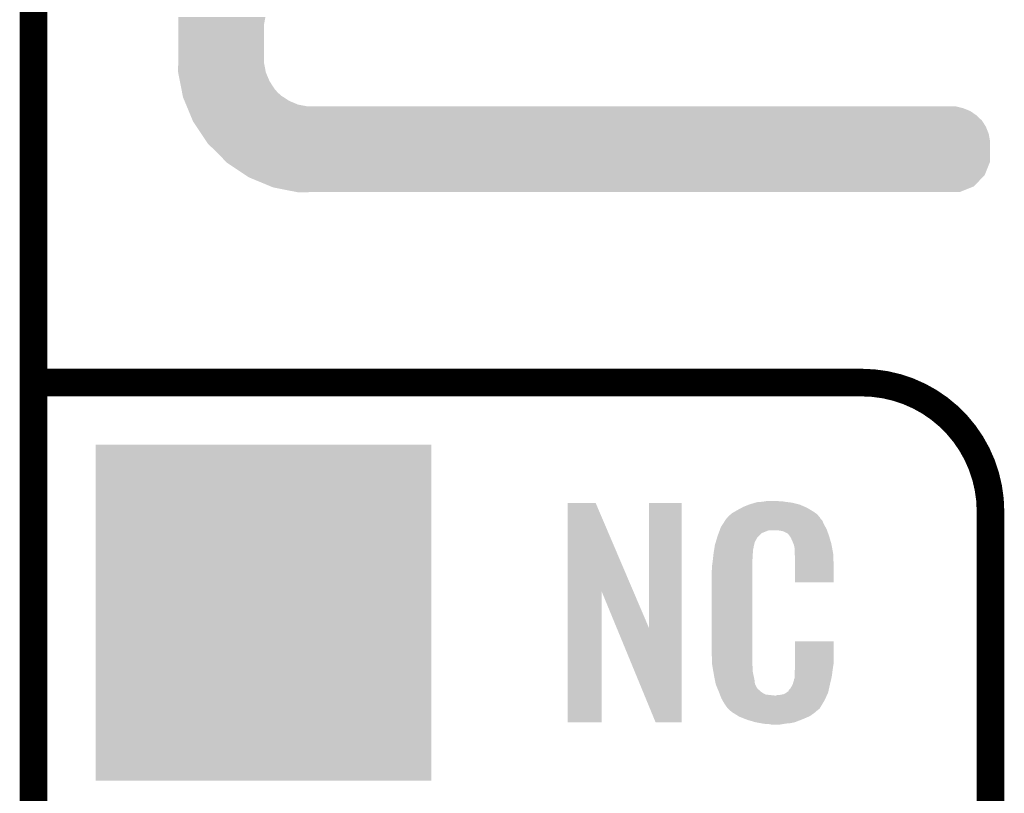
# Model space of a CAD drawing. Extents: x -1.3 to 24.2, y -3.9 to 39.2.
# Tile 8 of 43: x -1.3 to 4.1, y 16.8 to 21.1. Entities that reach past the tile are written whole.
import ezdxf

# ---------------------------------------------------------------- set-up
doc = ezdxf.new("R2010")
doc.units = 0
doc.layers.get('0').update_dxf_attribs({"linetype": 'CONTINUOUS'})
for name, color, linetype in [('BOOST_10_CLICK_V101_GKO', 5, 'CONTINUOUS'), ('BOOST_10_CLICK_V101_GTO', 14, 'CONTINUOUS'), ('BOOST_10_CLICK_V101_GTS', 12, 'CONTINUOUS')]:
    doc.layers.add(name, color=color, linetype=linetype)

# ---------------------------------------------------------------- blocks, each defined once
blk = doc.blocks.new('SQUARE_43')
blk.add_solid([(0.9271, 0.9271), (0.9271, -0.9271), (-0.9271, 0.9271), (-0.9271, -0.9271)])

msp = doc.modelspace()

# ---------------------------------------------------------------- linework, layer by layer
at = {"layer": 'BOOST_10_CLICK_V101_GKO', "const_width": 0.1524}
msp.add_lwpolyline([(-1.27, -3.81), (-1.27, 36.83)], dxfattribs=at)
at = {"layer": 'BOOST_10_CLICK_V101_GTO', "const_width": 0.1524}
for points in [[(-1.27, 19.05), (3.302, 19.05)], [(4.0132, -0.5588), (4.0132, 18.3388)]]:
    msp.add_lwpolyline(points, dxfattribs=at)
msp.add_lwpolyline([(4.0132, 18.3388, 0.4142136), (3.302, 19.05)], format="xyb", dxfattribs=at)
at = {"layer": 'BOOST_10_CLICK_V101_GTO'}
for points in [[(-0.4699, 21.026118), (-0.4699, 21.066758), (0.00254, 21.026118), (0.01016, 21.066758)], [(-0.4699, 20.8407), (-0.4699, 21.026118), (0.00254, 20.8407), (0.00254, 21.026118)], [(-0.470776, 20.815298), (-0.4699, 20.8407), (0.00254, 20.815298), (0.00254, 20.8407)], [(-0.47244, 20.767042), (-0.470776, 20.815298), (0.011734, 20.767042), (0.00254, 20.815298)], [(-0.47144, 20.761958), (-0.47244, 20.767042), (0.012702, 20.761958), (0.011734, 20.767042)], [(-0.461962, 20.7137), (-0.47144, 20.761958), (0.033022, 20.7137), (0.012702, 20.761958)], [(-0.453478, 20.670518), (-0.461962, 20.7137), (0.06096, 20.670518), (0.033022, 20.7137)], [(-0.449488, 20.650198), (-0.453478, 20.670518), (0.07874, 20.650198), (0.06096, 20.670518)], [(-0.445996, 20.63242), (-0.449488, 20.650198), (0.099062, 20.63242), (0.07874, 20.650198)], [(-0.4445, 20.624802), (-0.445996, 20.63242), (0.110836, 20.624802), (0.099062, 20.63242)], [(-0.436064, 20.60448), (-0.4445, 20.624802), (0.142238, 20.60448), (0.110836, 20.624802)], [(-0.42763, 20.58416), (-0.436064, 20.60448), (0.190502, 20.58416), (0.142238, 20.60448)], [(-0.423412, 20.574), (-0.42763, 20.58416), (0.243842, 20.574), (0.190502, 20.58416)], [(-0.419194, 20.563838), (-0.423412, 20.574), (3.863342, 20.563838), (3.822702, 20.574)], [(-0.412868, 20.548598), (-0.419194, 20.563838), (3.901442, 20.548598), (3.863342, 20.563838)], [(-0.40338, 20.525738), (-0.412868, 20.548598), (3.934462, 20.525738), (3.901442, 20.548598)], [(-0.397054, 20.5105), (-0.40338, 20.525738), (3.9497, 20.5105), (3.934462, 20.525738)], [(-0.391782, 20.497796), (-0.397054, 20.5105), (3.96494, 20.497796), (3.9497, 20.5105)], [(-0.38862, 20.490178), (-0.391782, 20.497796), (3.96984, 20.490178), (3.96494, 20.497796)], [(-0.369994, 20.462242), (-0.38862, 20.490178), (3.9878, 20.462242), (3.96984, 20.490178)], [(-0.344592, 20.424138), (-0.369994, 20.462242), (4.00304, 20.424138), (3.9878, 20.462242)], [(-0.317498, 20.383498), (-0.344592, 20.424138), (4.01066, 20.383498), (4.00304, 20.424138)], [(-0.30734, 20.36826), (-0.317498, 20.383498), (4.010658, 20.36826), (4.01066, 20.383498)], [(-0.254, 20.31746), (-0.30734, 20.36826), (4.010658, 20.31746), (4.010658, 20.36826)], [(-0.208034, 20.269196), (-0.254, 20.31746), (4.010658, 20.269196), (4.010658, 20.31746)], [(-0.203202, 20.264122), (-0.208034, 20.269196), (4.008628, 20.264122), (4.010658, 20.269196)], [(-0.096522, 20.193002), (-0.203202, 20.264122), (3.980176, 20.193002), (4.008628, 20.264122)], [(-0.081282, 20.182842), (-0.096522, 20.193002), (3.970016, 20.182842), (3.980176, 20.193002)], [(0.041106, 20.13204), (-0.081282, 20.182842), (3.919216, 20.13204), (3.970016, 20.182842)], [(0.053338, 20.126962), (0.041106, 20.13204), (3.90652, 20.126962), (3.919216, 20.13204)], [(0.18265, 20.10156), (0.053338, 20.126962), (3.843016, 20.10156), (3.90652, 20.126962)], [(0.195578, 20.09902), (0.18265, 20.10156), (0.195578, 20.09902), (0.26924, 20.10156)], [(1.678954, 17.896718), (1.678962, 18.384504), (2.041948, 17.896718), (1.833884, 18.384504)], [(1.678962, 18.384504), (1.678964, 18.38452), (1.833884, 18.384504), (1.678964, 18.38452)], [(2.12852, 17.693758), (2.128542, 18.384496), (2.308846, 17.693758), (2.30886, 18.384496)], [(2.128542, 18.384496), (2.128544, 18.38452), (2.30886, 18.384496), (2.128544, 18.38452)], [(2.64922, 18.3642), (2.674618, 18.37436), (2.98813, 18.3642), (2.964908, 18.37436)], [(2.674618, 18.37436), (2.682238, 18.3769), (2.964908, 18.37436), (2.959102, 18.3769)], [(2.682238, 18.3769), (2.69748, 18.38198), (2.959102, 18.3769), (2.938782, 18.38198)], [(2.69748, 18.38198), (2.714414, 18.38706), (2.938782, 18.38198), (2.91846, 18.38706)], [(2.714414, 18.38706), (2.722882, 18.3896), (2.91846, 18.38706), (2.89814, 18.3896)], [(2.722882, 18.3896), (2.75336, 18.39214), (2.89814, 18.3896), (2.87782, 18.39214)], [(2.75336, 18.39214), (2.7686, 18.39468), (2.87782, 18.39214), (2.862582, 18.39468)], [(2.7686, 18.39468), (2.783842, 18.39722), (2.847342, 18.39468), (2.834642, 18.39722)], [(2.5654, 18.310862), (2.579912, 18.32356), (3.066504, 18.310862), (3.055622, 18.32356)], [(2.579912, 18.32356), (2.585722, 18.328642), (3.055622, 18.32356), (3.048508, 18.328642)], [(2.585722, 18.328642), (2.598784, 18.336262), (3.048508, 18.328642), (3.03784, 18.336262)], [(2.598784, 18.336262), (2.6162, 18.34642), (3.03784, 18.336262), (3.02091, 18.34642)], [(2.6162, 18.34642), (2.639784, 18.35912), (3.02091, 18.34642), (2.99974, 18.35912)], [(2.639784, 18.35912), (2.64922, 18.3642), (2.99974, 18.35912), (2.98813, 18.3642)], [(2.524762, 18.252442), (2.53462, 18.26768), (3.102032, 18.252442), (3.09372, 18.26768)], [(2.53462, 18.26768), (2.549408, 18.290536), (3.09372, 18.26768), (3.083562, 18.290536)], [(2.549408, 18.290536), (2.5527, 18.295622), (3.083562, 18.290536), (3.07848, 18.295622)], [(2.5527, 18.295622), (2.552724, 18.29816), (3.07848, 18.295622), (3.075944, 18.29816)], [(2.552724, 18.29816), (2.555246, 18.298168), (3.075944, 18.29816), (3.075936, 18.298168)], [(2.555246, 18.298168), (2.557272, 18.300702), (3.075936, 18.298168), (3.073402, 18.300702)], [(2.557272, 18.300702), (2.56133, 18.305776), (3.073402, 18.300702), (3.070862, 18.305776)], [(2.56133, 18.305776), (2.5654, 18.310862), (3.070862, 18.305776), (3.066504, 18.310862)], [(2.506978, 18.20418), (2.512592, 18.219416), (2.735582, 18.20418), (2.750822, 18.219416)], [(2.512592, 18.219416), (2.518208, 18.234658), (2.750822, 18.219416), (2.788916, 18.234658)], [(2.518208, 18.23466), (2.52008, 18.239738), (3.110774, 18.23466), (3.10896, 18.239738)], [(2.518208, 18.234658), (2.518208, 18.23466), (2.788916, 18.234658), (2.837178, 18.23466)], [(2.52008, 18.239738), (2.524762, 18.252442), (3.10896, 18.239738), (3.102032, 18.252442)], [(2.85496, 18.23212), (2.837178, 18.23466), (3.111682, 18.23212), (3.110774, 18.23466)], [(2.867658, 18.22958), (2.85496, 18.23212), (3.112588, 18.22958), (3.111682, 18.23212)], [(2.893056, 18.216882), (2.867658, 18.22958), (3.117124, 18.216882), (3.112588, 18.22958)], [(2.898138, 18.211802), (2.893056, 18.216882), (3.118938, 18.211802), (3.117124, 18.216882)], [(2.903584, 18.20418), (2.898138, 18.211802), (3.121658, 18.20418), (3.118938, 18.211802)], [(2.49174, 18.153382), (2.497072, 18.171158), (2.70787, 18.153382), (2.712718, 18.171158)], [(2.497072, 18.171158), (2.503928, 18.194018), (2.712718, 18.171158), (2.725418, 18.194018)], [(2.503928, 18.194018), (2.506978, 18.20418), (2.725418, 18.194018), (2.735582, 18.20418)], [(2.910838, 18.194022), (2.903584, 18.20418), (3.124648, 18.194022), (3.121658, 18.20418)], [(2.921, 18.17116), (2.910838, 18.194022), (3.131372, 18.17116), (3.124648, 18.194022)], [(2.925064, 18.161002), (2.921, 18.17116), (3.13436, 18.161002), (3.131372, 18.17116)], [(2.92608, 18.15846), (2.925064, 18.161002), (3.134846, 18.15846), (3.13436, 18.161002)], [(2.928618, 18.153384), (2.92608, 18.15846), (3.135812, 18.153384), (3.134846, 18.15846)], [(2.48158, 18.08226), (2.483836, 18.102578), (2.70002, 18.08226), (2.70002, 18.102578)], [(2.483836, 18.102578), (2.48412, 18.10512), (2.70002, 18.102578), (2.700528, 18.10512)], [(2.48412, 18.10512), (2.485722, 18.115278), (2.700528, 18.10512), (2.70256, 18.115278)], [(2.485722, 18.115278), (2.487728, 18.127978), (2.70256, 18.115278), (2.70256, 18.127978)], [(2.487728, 18.127978), (2.489332, 18.138138), (2.70256, 18.127978), (2.7051, 18.138138)], [(2.489332, 18.138138), (2.490134, 18.143218), (2.7051, 18.138138), (2.7051, 18.143218)], [(2.490134, 18.143218), (2.49174, 18.153382), (2.7051, 18.143218), (2.70787, 18.153382)], [(2.92862, 18.150842), (2.928618, 18.153384), (3.136296, 18.150842), (3.135812, 18.153384)], [(2.93116, 18.138142), (2.92862, 18.150842), (3.138714, 18.138142), (3.136296, 18.150842)], [(2.93116, 18.120358), (2.93116, 18.138142), (3.142102, 18.120358), (3.138714, 18.138142)], [(2.932138, 18.107658), (2.93116, 18.120358), (3.14452, 18.107658), (3.142102, 18.120358)], [(2.9337, 18.08734), (2.932138, 18.107658), (3.145404, 18.08734), (3.14452, 18.107658)], [(2.4765, 18.04162), (2.47904, 18.0594), (2.69748, 18.04162), (2.69748, 18.0594)], [(2.47904, 18.0594), (2.479322, 18.061938), (2.69748, 18.0594), (2.69748, 18.061938)], [(2.479322, 18.061938), (2.48158, 18.08226), (2.69748, 18.061938), (2.70002, 18.08226)], [(2.9337, 18.04924), (2.9337, 18.08734), (3.14706, 18.04924), (3.145404, 18.08734)], [(2.9337, 17.947664), (2.9337, 18.04924), (3.147036, 17.947664), (3.14706, 18.04924)], [(2.47396, 18.011142), (2.4765, 18.023842), (2.69748, 18.011142), (2.69748, 18.023842)], [(2.47396, 17.56156), (2.47396, 18.011142), (2.69748, 17.56156), (2.69748, 18.011142)], [(2.4765, 18.023842), (2.4765, 18.04162), (2.69748, 18.023842), (2.69748, 18.04162)], [(3.147036, 17.94764), (2.9337, 17.947664), (3.147036, 17.94764), (3.147036, 17.947664)], [(1.67894, 17.175504), (1.678954, 17.896718), (1.866876, 17.175504), (1.8669, 17.896718)], [(1.95053, 17.693758), (1.8669, 17.896718), (2.12852, 17.693758), (2.041948, 17.896718)], [(2.164076, 17.175496), (1.95053, 17.693758), (2.308836, 17.175496), (2.308846, 17.693758)], [(2.933704, 17.498058), (2.933722, 17.622496), (3.14706, 17.498058), (3.14706, 17.622496)], [(2.933722, 17.622496), (2.933724, 17.62252), (3.14706, 17.622496), (2.933724, 17.62252)], [(2.476312, 17.49806), (2.47396, 17.56156), (2.69748, 17.49806), (2.69748, 17.56156)], [(2.4765, 17.492982), (2.476312, 17.49806), (2.698206, 17.492982), (2.69748, 17.49806)], [(2.47871, 17.480278), (2.4765, 17.492982), (2.70002, 17.480278), (2.698206, 17.492982)], [(2.482686, 17.457418), (2.47871, 17.480278), (2.70002, 17.457418), (2.70002, 17.480278)], [(2.48666, 17.43456), (2.482686, 17.457418), (2.704834, 17.43456), (2.70002, 17.457418)], [(2.93116, 17.4498), (2.933064, 17.46504), (3.139946, 17.4498), (3.14198, 17.46504)], [(2.93116, 17.426942), (2.93116, 17.4498), (3.1369, 17.426942), (3.139946, 17.4498)], [(2.933064, 17.46504), (2.9337, 17.470122), (3.14198, 17.46504), (3.142706, 17.470122)], [(2.9337, 17.48282), (2.933704, 17.498058), (3.14452, 17.48282), (3.14706, 17.498058)], [(2.9337, 17.470122), (2.9337, 17.48282), (3.142706, 17.470122), (3.14452, 17.48282)], [(2.491742, 17.40916), (2.48666, 17.43456), (2.71018, 17.40916), (2.704834, 17.43456)], [(2.496314, 17.386298), (2.491742, 17.40916), (2.712722, 17.386298), (2.71018, 17.40916)], [(2.921002, 17.383762), (2.92862, 17.409162), (3.12674, 17.383762), (3.132716, 17.409162)], [(2.92862, 17.409162), (2.928622, 17.411704), (3.132716, 17.409162), (3.133314, 17.411704)], [(2.928622, 17.411704), (2.93116, 17.416784), (3.133314, 17.411704), (3.134508, 17.416784)], [(2.93116, 17.416784), (2.93116, 17.426942), (3.134508, 17.416784), (3.1369, 17.426942)], [(2.49682, 17.383762), (2.496314, 17.386298), (2.713992, 17.383762), (2.712722, 17.386298)], [(2.504142, 17.365982), (2.49682, 17.383762), (2.722882, 17.365982), (2.713992, 17.383762)], [(2.50519, 17.363436), (2.504142, 17.365982), (2.725422, 17.363436), (2.722882, 17.365982)], [(2.50728, 17.358362), (2.50519, 17.363436), (2.727964, 17.358362), (2.725422, 17.363436)], [(2.509372, 17.353278), (2.50728, 17.358362), (2.735582, 17.353278), (2.727964, 17.358362)], [(2.51251, 17.34566), (2.509372, 17.353278), (2.7432, 17.34566), (2.735582, 17.353278)], [(2.5146, 17.34058), (2.51251, 17.34566), (2.750822, 17.34058), (2.7432, 17.34566)], [(2.516554, 17.3355), (2.5146, 17.34058), (2.758442, 17.3355), (2.750822, 17.34058)], [(2.88544, 17.33804), (2.895602, 17.34566), (3.116578, 17.33804), (3.118272, 17.34566)], [(2.895602, 17.34566), (2.89814, 17.345684), (3.118272, 17.34566), (3.118276, 17.345684)], [(2.89814, 17.345684), (2.898146, 17.350746), (3.118276, 17.345684), (3.119402, 17.350746)], [(2.898146, 17.350746), (2.908302, 17.360902), (3.119402, 17.350746), (3.121658, 17.360902)], [(2.908302, 17.360902), (2.921, 17.38376), (3.121658, 17.360902), (3.12674, 17.38376)], [(2.921, 17.38376), (2.921002, 17.383762), (3.12674, 17.38376), (3.12674, 17.383762)], [(2.519486, 17.32788), (2.516554, 17.3355), (2.773684, 17.32788), (2.758442, 17.3355)], [(2.52144, 17.3228), (2.519486, 17.32788), (2.819402, 17.3228), (2.773684, 17.32788)], [(2.5273, 17.30756), (2.52144, 17.3228), (3.102236, 17.30756), (3.109406, 17.3228)], [(2.534358, 17.29486), (2.5273, 17.30756), (3.09626, 17.29486), (3.102236, 17.30756)], [(2.540002, 17.284698), (2.534358, 17.29486), (3.090162, 17.284698), (3.09626, 17.29486)], [(2.819402, 17.3228), (2.829562, 17.322802), (3.109406, 17.3228), (3.109408, 17.322802)], [(2.829562, 17.322802), (2.837184, 17.32534), (3.109408, 17.322802), (3.110602, 17.32534)], [(2.847342, 17.32534), (2.872742, 17.33042), (3.110602, 17.32534), (3.112992, 17.33042)], [(2.872742, 17.33042), (2.885436, 17.338038), (3.112992, 17.33042), (3.116578, 17.338038)], [(2.885436, 17.338038), (2.88544, 17.33804), (3.116578, 17.338038), (3.116578, 17.33804)], [(2.55016, 17.26946), (2.540002, 17.284698), (3.08102, 17.26946), (3.090162, 17.284698)], [(2.552694, 17.266926), (2.55016, 17.26946), (3.079498, 17.266926), (3.08102, 17.26946)], [(2.5527, 17.264384), (2.552694, 17.266926), (3.077974, 17.264384), (3.079498, 17.266926)], [(2.559234, 17.25676), (2.5527, 17.264384), (3.0734, 17.25676), (3.077974, 17.264384)], [(2.563586, 17.25168), (2.559234, 17.25676), (3.070856, 17.25168), (3.0734, 17.25676)], [(2.567938, 17.2466), (2.563586, 17.25168), (3.064508, 17.2466), (3.070856, 17.25168)], [(2.573866, 17.24152), (2.567938, 17.2466), (3.05816, 17.24152), (3.064508, 17.2466)], [(2.585718, 17.23136), (2.573866, 17.24152), (3.046308, 17.23136), (3.05816, 17.24152)], [(2.593848, 17.22628), (2.585718, 17.23136), (3.040382, 17.22628), (3.046308, 17.23136)], [(2.6223, 17.2085), (2.593848, 17.22628), (3.014982, 17.2085), (3.040382, 17.22628)], [(2.62636, 17.205962), (2.6223, 17.2085), (3.009058, 17.205962), (3.014982, 17.2085)], [(2.659016, 17.19326), (2.62636, 17.205962), (2.97942, 17.19326), (3.009058, 17.205962)], [(2.67208, 17.188178), (2.659016, 17.19326), (2.96635, 17.188178), (2.97942, 17.19326)], [(2.715258, 17.17548), (2.67208, 17.188178), (2.933698, 17.17548), (2.96635, 17.188178)], [(1.866876, 17.17548), (1.67894, 17.175504), (1.866876, 17.17548), (1.866876, 17.175504)], [(2.308836, 17.17548), (2.164076, 17.175496), (2.308836, 17.17548), (2.308836, 17.175496)], [(2.742354, 17.1704), (2.715258, 17.17548), (2.910838, 17.1704), (2.933698, 17.17548)], [(2.7559, 17.16786), (2.742354, 17.1704), (2.8829, 17.16786), (2.910838, 17.1704)], [(2.77368, 17.16532), (2.7559, 17.16786), (2.867658, 17.16532), (2.8829, 17.16786)], [(2.801618, 17.16278), (2.788918, 17.16532), (2.852418, 17.16278), (2.867658, 17.16532)]]:
    msp.add_solid(points, dxfattribs=at)

# ---------------------------------------------------------------- block references
at = {"layer": 'BOOST_10_CLICK_V101_GTS'}
msp.add_blockref('SQUARE_43', (0, 17.78), dxfattribs=at)

doc.saveas('drawing.dxf')
